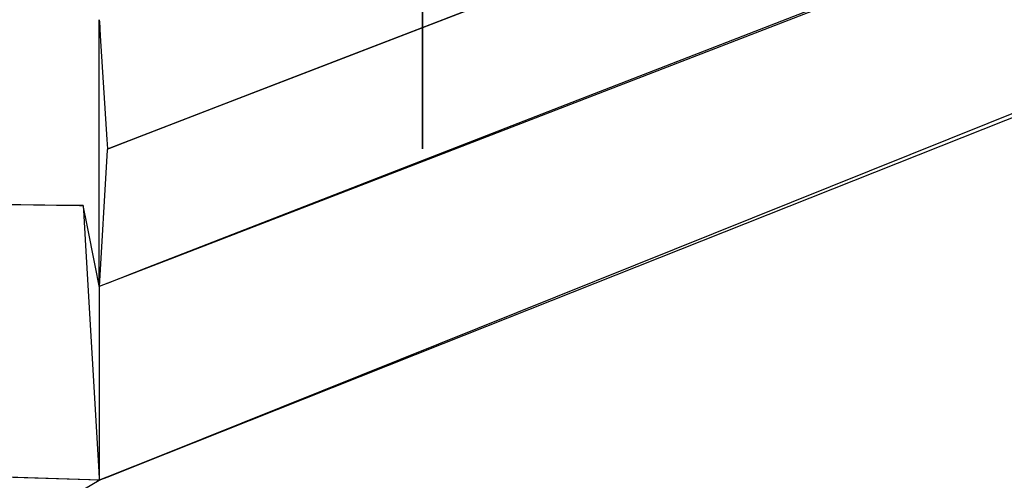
# Model space of a CAD drawing. Extents: x -3.57 to 3.57, y -2.08 to 2.06.
# Tile 75 of 219: x -0.45 to -0.28, y -1.03 to -0.95. Entities that reach past the tile are written whole.
import ezdxf

# ---------------------------------------------------------------- set-up
doc = ezdxf.new("R2010")
doc.units = 0

msp = doc.modelspace()

# ---------------------------------------------------------------- linework, layer by layer
at = {"layer": 'Layer 1', "color": 7, "linetype": 'CONTINUOUS'}
for p, q in [((-0.081248, -0.835339), (-0.406366, -0.960647)), ((-0.415876, -0.964312), (-0.094741, -0.84054)), ((-0.088832, -0.861351), (-0.424853, -0.991126)), ((-0.377305, -1.005849), (-0.038968, -0.871441)), ((-0.120043, -0.872555), (-0.354927, -0.963899)), ((-0.380929, -0.935045), (-0.380929, -0.968914)), ((-0.380929, -0.969917), (-0.380929, -0.936469)), ((-0.437177, -0.949481), (-0.437177, -0.94948)), ((-0.437177, -0.94948), (-0.437177, -0.949481)), ((-0.437177, -0.949541), (-0.437177, -0.949481)), ((-0.437177, -0.949481), (-0.437177, -0.949482)), ((-0.437177, -0.949482), (-0.437177, -0.949486)), ((-0.437177, -0.949486), (-0.437174, -0.949534)), ((-0.437177, -0.950728), (-0.437177, -0.949541)), ((-0.437177, -0.95681), (-0.437177, -0.950728)), ((-0.437174, -0.949534), (-0.437159, -0.94977)), ((-0.437159, -0.94977), (-0.437002, -0.952282)), ((-0.437002, -0.952282), (-0.435874, -0.970345)), ((-0.437177, -0.993606), (-0.437177, -0.95681)), ((-0.406366, -0.960647), (-0.435325, -0.971808)), ((-0.431935, -0.970502), (-0.415876, -0.964312)), ((-0.354927, -0.963899), (-0.428925, -0.992676)), ((-0.380929, -0.968914), (-0.380929, -0.971964)), ((-0.435874, -0.970345), (-0.435772, -0.971972)), ((-0.435343, -0.971815), (-0.431935, -0.970502)), ((-0.380929, -0.971585), (-0.380929, -0.969917)), ((-0.380929, -0.971937), (-0.380929, -0.971585)), ((-0.435841, -0.973156), (-0.437177, -0.995886)), ((-0.435785, -0.972207), (-0.435841, -0.973156)), ((-0.435773, -0.972006), (-0.435785, -0.972207)), ((-0.435772, -0.971987), (-0.435773, -0.972006)), ((-0.435772, -0.971972), (-0.435772, -0.97198)), ((-0.435772, -0.97198), (-0.435772, -0.97198)), ((-0.435772, -0.97198), (-0.435772, -0.97198)), ((-0.435772, -0.97198), (-0.435772, -0.97198)), ((-0.435772, -0.97198), (-0.435772, -0.97198)), ((-0.435772, -0.97198), (-0.435771, -0.97198)), ((-0.435771, -0.97198), (-0.435772, -0.97198)), ((-0.435772, -0.97198), (-0.435772, -0.97198)), ((-0.435772, -0.97198), (-0.435772, -0.97198)), ((-0.435772, -0.97198), (-0.435772, -0.97198)), ((-0.435772, -0.97198), (-0.435772, -0.971981)), ((-0.435772, -0.971981), (-0.435772, -0.971982)), ((-0.435772, -0.971982), (-0.435772, -0.971987)), ((-0.435771, -0.97198), (-0.435766, -0.971978)), ((-0.43577, -0.97198), (-0.435771, -0.97198)), ((-0.435325, -0.971808), (-0.43577, -0.97198)), ((-0.435766, -0.971978), (-0.435747, -0.971971)), ((-0.435747, -0.971971), (-0.435667, -0.97194)), ((-0.435667, -0.97194), (-0.435343, -0.971815)), ((-0.380929, -0.97197), (-0.380929, -0.971937)), ((-0.380929, -0.971964), (-0.380929, -0.97198)), ((-0.380929, -0.971978), (-0.380929, -0.97197)), ((-0.380929, -0.97198), (-0.380929, -0.971978)), ((-0.380929, -0.97198), (-0.380929, -0.97198)), ((-0.380929, -0.97198), (-0.380929, -0.97198)), ((-0.380929, -0.97198), (-0.380929, -0.97198)), ((-0.380929, -0.97198), (-0.380929, -0.97198)), ((-0.450822, -0.981677), (-0.530901, -0.980602)), ((-0.452652, -0.981653), (-0.440594, -0.981815)), ((-0.442431, -0.98179), (-0.450822, -0.981677)), ((-0.440443, -0.981817), (-0.442431, -0.98179)), ((-0.440594, -0.981815), (-0.439992, -0.981823)), ((-0.440039, -0.981822), (-0.440443, -0.981817)), ((-0.440001, -0.981823), (-0.440039, -0.981822)), ((-0.439991, -0.981823), (-0.440001, -0.981823)), ((-0.439992, -0.981823), (-0.439988, -0.981823)), ((-0.439989, -0.981823), (-0.439991, -0.981823)), ((-0.439988, -0.981823), (-0.439989, -0.981823)), ((-0.439988, -0.981823), (-0.439988, -0.981823)), ((-0.439988, -0.981823), (-0.439988, -0.981823)), ((-0.439988, -0.981823), (-0.439988, -0.981823)), ((-0.439988, -0.981823), (-0.439988, -0.981823)), ((-0.439988, -0.981823), (-0.439988, -0.981823)), ((-0.439988, -0.981823), (-0.439988, -0.981823)), ((-0.439988, -0.981823), (-0.439988, -0.981823)), ((-0.439988, -0.981823), (-0.439988, -0.981824)), ((-0.439988, -0.981826), (-0.439988, -0.981823)), ((-0.439988, -0.981823), (-0.439988, -0.981823)), ((-0.439988, -0.981823), (-0.439988, -0.981823)), ((-0.439988, -0.981823), (-0.439988, -0.981823)), ((-0.439988, -0.981823), (-0.439988, -0.981823)), ((-0.439988, -0.981823), (-0.439988, -0.981823)), ((-0.439988, -0.981824), (-0.439988, -0.981827)), ((-0.439979, -0.98187), (-0.439988, -0.981826)), ((-0.439988, -0.981827), (-0.439986, -0.981856)), ((-0.439986, -0.981856), (-0.439978, -0.982002)), ((-0.439931, -0.982109), (-0.439979, -0.98187)), ((-0.439978, -0.982002), (-0.439941, -0.982625)), ((-0.439941, -0.982625), (-0.439578, -0.988794)), ((-0.439417, -0.984679), (-0.439931, -0.982109)), ((-0.437787, -0.992835), (-0.439417, -0.984679)), ((-0.439578, -0.988794), (-0.437262, -1.028189)), ((-0.424853, -0.991126), (-0.43571, -0.995319)), ((-0.43725, -0.995522), (-0.437787, -0.992835)), ((-0.437177, -0.995446), (-0.437177, -0.993606)), ((-0.428925, -0.992676), (-0.435832, -0.995363)), ((-0.437194, -0.995804), (-0.43725, -0.995522)), ((-0.43571, -0.995319), (-0.437177, -0.995886)), ((-0.437177, -0.995837), (-0.437177, -0.995446)), ((-0.435832, -0.995363), (-0.437099, -0.995855)), ((-0.43718, -0.995871), (-0.437194, -0.995804)), ((-0.437178, -0.995884), (-0.43718, -0.995871)), ((-0.437177, -0.995885), (-0.437178, -0.995884)), ((-0.437177, -0.995874), (-0.437177, -0.995837)), ((-0.437177, -0.995883), (-0.437177, -0.995874)), ((-0.437177, -0.995885), (-0.437177, -0.995883)), ((-0.437174, -0.995885), (-0.437177, -0.995886)), ((-0.437177, -0.995886), (-0.437177, -0.995885)), ((-0.437177, -0.995886), (-0.437177, -0.995885)), ((-0.437177, -0.995886), (-0.437177, -0.995886)), ((-0.437177, -0.995886), (-0.437177, -0.995886)), ((-0.437177, -0.995886), (-0.437177, -0.995886)), ((-0.437177, -0.995886), (-0.437177, -0.995886)), ((-0.437177, -0.995886), (-0.437177, -0.995886)), ((-0.437177, -0.995886), (-0.437177, -0.995886)), ((-0.437177, -0.995886), (-0.437177, -0.995886)), ((-0.437177, -0.995886), (-0.437177, -0.995886)), ((-0.437177, -0.995886), (-0.437177, -0.995886)), ((-0.437177, -0.995886), (-0.437177, -0.995886)), ((-0.437177, -0.995886), (-0.437177, -0.995886)), ((-0.437177, -0.995886), (-0.437177, -0.995886)), ((-0.437177, -0.995886), (-0.437177, -0.995886)), ((-0.437177, -0.995886), (-0.437177, -0.995886)), ((-0.437177, -0.995886), (-0.437177, -0.995886)), ((-0.437177, -0.995886), (-0.437177, -0.995886)), ((-0.437177, -0.995886), (-0.437177, -0.995886)), ((-0.437177, -0.995886), (-0.437177, -0.995888)), ((-0.437177, -0.995886), (-0.437177, -0.995886)), ((-0.437177, -0.995886), (-0.437177, -0.995886)), ((-0.437177, -0.995888), (-0.437177, -0.995909)), ((-0.437177, -0.995909), (-0.437177, -0.996013)), ((-0.437177, -0.996013), (-0.437177, -0.996452)), ((-0.437177, -0.996452), (-0.437177, -1.000807)), ((-0.437099, -0.995855), (-0.437174, -0.995885)), ((-0.437177, -1.000807), (-0.437177, -1.029634)), ((-0.43029, -1.026898), (-0.377305, -1.005849)), ((-0.444255, -1.029398), (-0.498697, -1.027583)), ((-0.444254, -1.029398), (-0.498694, -1.027583)), ((-0.435636, -1.029022), (-0.43029, -1.026898)), ((-0.653475, -1.155654), (-0.437177, -1.029634)), ((-0.438995, -1.029573), (-0.454027, -1.029072)), ((-0.438762, -1.029581), (-0.444255, -1.029398)), ((-0.438761, -1.029581), (-0.444254, -1.029398)), ((-0.437578, -1.02962), (-0.438995, -1.029573)), ((-0.437472, -1.029624), (-0.438762, -1.029581)), ((-0.437472, -1.029624), (-0.438761, -1.029581)), ((-0.437251, -1.029631), (-0.437578, -1.02962)), ((-0.43721, -1.029633), (-0.437472, -1.029624)), ((-0.43721, -1.029633), (-0.437472, -1.029624)), ((-0.437262, -1.028189), (-0.437187, -1.029462)), ((-0.437185, -1.029634), (-0.437251, -1.029631)), ((-0.437185, -1.029634), (-0.43721, -1.029633)), ((-0.437185, -1.029634), (-0.43721, -1.029633)), ((-0.437187, -1.029462), (-0.437177, -1.029634)), ((-0.437179, -1.029634), (-0.437185, -1.029634)), ((-0.437179, -1.029634), (-0.437185, -1.029634)), ((-0.437179, -1.029634), (-0.437185, -1.029634)), ((-0.437184, -1.029638), (-0.437177, -1.029634)), ((-0.437178, -1.029634), (-0.437179, -1.029634)), ((-0.437178, -1.029634), (-0.437179, -1.029634)), ((-0.437178, -1.029634), (-0.437179, -1.029634)), ((-0.437177, -1.029634), (-0.437178, -1.029634)), ((-0.437177, -1.029634), (-0.437178, -1.029634)), ((-0.437177, -1.029634), (-0.437178, -1.029634)), ((-0.437177, -1.029634), (-0.437175, -1.029633)), ((-0.437177, -1.029634), (-0.437177, -1.029634)), ((-0.437177, -1.029634), (-0.437177, -1.029634)), ((-0.437177, -1.029634), (-0.437177, -1.029634)), ((-0.437177, -1.029634), (-0.437177, -1.029634)), ((-0.437177, -1.029634), (-0.437177, -1.029634)), ((-0.437177, -1.029634), (-0.437177, -1.029634)), ((-0.437177, -1.029634), (-0.437177, -1.029634)), ((-0.437177, -1.029634), (-0.437177, -1.029634)), ((-0.437177, -1.029634), (-0.437177, -1.029634)), ((-0.437177, -1.029634), (-0.437177, -1.029634)), ((-0.437177, -1.029634), (-0.437177, -1.029634)), ((-0.437177, -1.029634), (-0.437177, -1.029634)), ((-0.437177, -1.029634), (-0.437177, -1.029634)), ((-0.437177, -1.029634), (-0.437177, -1.029634)), ((-0.437177, -1.029634), (-0.437177, -1.029634)), ((-0.437177, -1.029634), (-0.437177, -1.029634)), ((-0.437177, -1.029634), (-0.437177, -1.029634)), ((-0.437177, -1.029634), (-0.437177, -1.029634)), ((-0.437177, -1.029634), (-0.437177, -1.029634)), ((-0.437177, -1.029634), (-0.437177, -1.029634)), ((-0.437177, -1.029634), (-0.437177, -1.029634)), ((-0.437177, -1.029634), (-0.437177, -1.029634)), ((-0.437177, -1.029634), (-0.437177, -1.029634)), ((-0.437177, -1.029634), (-0.437177, -1.029634)), ((-0.437175, -1.029633), (-0.437169, -1.029631)), ((-0.437169, -1.029631), (-0.437145, -1.029621)), ((-0.437145, -1.029621), (-0.436891, -1.02952)), ((-0.436891, -1.02952), (-0.435636, -1.029022))]:
    msp.add_line(p, q, dxfattribs=at)
at = {"layer": 'Layer 1', "color": 8, "linetype": 'CONTINUOUS'}
for p, q in [((-0.120064, -0.902309), (-0.425958, -1.025129)), ((-0.425958, -1.025129), (-0.435842, -1.029098)), ((-0.437177, -1.029634), (-0.437178, -1.029635)), ((-0.435842, -1.029098), (-0.437177, -1.029634)), ((-0.437177, -1.029634), (-0.437177, -1.029634)), ((-0.437177, -1.029634), (-0.437177, -1.029634)), ((-0.437177, -1.029634), (-0.437177, -1.029634)), ((-0.437177, -1.029634), (-0.437177, -1.029634)), ((-0.437177, -1.029634), (-0.437177, -1.029634)), ((-0.437177, -1.029634), (-0.437177, -1.029634)), ((-0.437177, -1.029634), (-0.437177, -1.029634)), ((-0.437177, -1.029634), (-0.437177, -1.029634)), ((-0.437177, -1.029634), (-0.437177, -1.029634))]:
    msp.add_line(p, q, dxfattribs=at)

doc.saveas('drawing.dxf')
